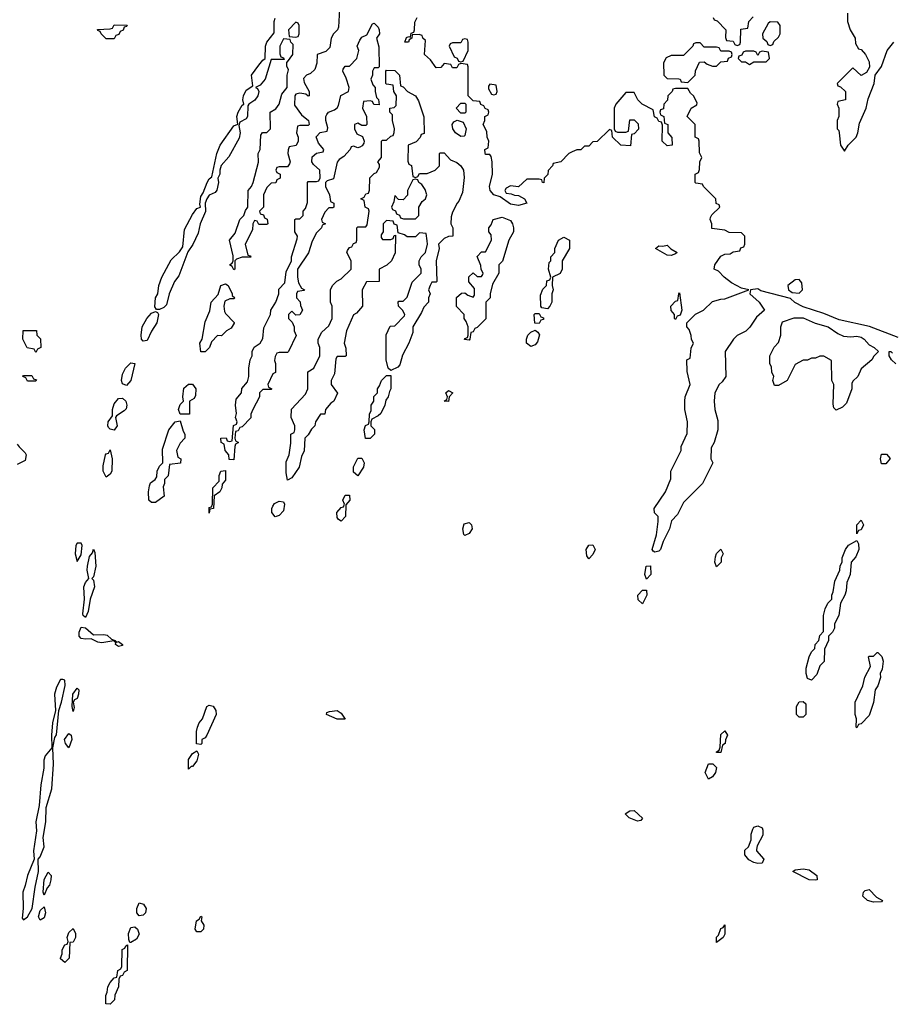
# Model space of a CAD drawing. Header units: inches. Extents: x 2769379 to 2883802, y 684208 to 828654.
# Tile 245 of 256: x 2830011 to 2834242, y 783666 to 788439. Entities that reach past the tile are written whole.
import ezdxf

# ---------------------------------------------------------------- set-up
doc = ezdxf.new("R2010")
doc.units = ezdxf.units.IN
doc.header["$MEASUREMENT"] = 0
doc.layers.add('C8738', color=7, linetype='Continuous')

msp = doc.modelspace()

# ---------------------------------------------------------------- linework, layer by layer
at = {"layer": 'C8738', "color": 2, "elevation": 2}
for points in [[(2831562, 788490), (2831556.9, 788403.1), (2831552, 788390), (2831532, 788370), (2831522, 788350), (2831515.3, 788304.7), (2831495.3, 788284.7), (2831454, 788270), (2831451.3, 788228.7), (2831442, 788198), (2831422, 788178), (2831402, 788170), (2831386.8, 788153.2), (2831390, 788134), (2831414, 788090), (2831414, 788070), (2831410, 788068), (2831398, 788078), (2831370, 788082), (2831350, 788078), (2831344.7, 788070), (2831344, 788024), (2831378, 787978), (2831412, 787950), (2831414, 787930), (2831410, 787926), (2831370, 787926), (2831358, 787922), (2831354, 787890), (2831362, 787870), (2831362, 787850), (2831351.1, 787828.9), (2831318, 787822), (2831312.7, 787807.3), (2831312, 787790), (2831322, 787750), (2831319.6, 787740.4), (2831310, 787726), (2831270, 787726), (2831258, 787722), (2831254, 787710), (2831258, 787698), (2831274, 787690), (2831274, 787670), (2831258, 787662), (2831252.7, 787647.3), (2831230, 787646), (2831210, 787626), (2831194, 787590), (2831194, 787530), (2831174, 787510), (2831178, 787498), (2831192.7, 787492.7), (2831198, 787478), (2831211.6, 787471.6), (2831214, 787450), (2831210, 787446), (2831170, 787446), (2831162, 787462), (2831150, 787466), (2831142, 787450), (2831139.6, 787420.4), (2831104.7, 787350), (2831118, 787298), (2831130, 787294), (2831132, 787288), (2831090, 787288), (2831062, 787278), (2831054, 787270), (2831054, 787230), (2831050, 787226), (2831042, 787242), (2831028, 787250), (2831042, 787258), (2831046, 787270), (2831046, 787294), (2831028, 787370), (2831056.5, 787403.5), (2831079, 787470), (2831098, 787490), (2831105.6, 787514.4), (2831118, 787530), (2831119, 787610), (2831135.3, 787630), (2831144, 787650), (2831168.4, 787748.4), (2831168, 787790), (2831178, 787810), (2831180.4, 787879.6), (2831188.4, 787891.6), (2831210, 787892), (2831228, 787910), (2831226, 787990), (2831253.6, 788006.4), (2831268.7, 788030), (2831282.7, 788077.3), (2831308.7, 788110), (2831308.7, 788170), (2831315.3, 788195.3), (2831307.3, 788212.7), (2831306, 788234), (2831310, 788234), (2831335.3, 788270), (2831338, 788318), (2831326, 788330), (2831322, 788342), (2831290, 788346), (2831272, 788310), (2831272.7, 788272.7), (2831278, 788258), (2831290, 788254), (2831294, 788246), (2831230, 788246), (2831201, 788150), (2831178, 788122), (2831154, 788110), (2831164.7, 788104.7), (2831171.1, 788091.1), (2831166, 788070), (2831151, 788049), (2831122, 788030), (2831118, 788022), (2831116, 787970), (2831110, 787958), (2831078, 787942), (2831074, 787926), (2831081, 787890), (2831076, 787864), (2831025.2, 787774.8), (2830987.5, 787732.5), (2830981, 787710), (2830981, 787690), (2830971.3, 787670), (2830974.8, 787650), (2830966.8, 787613.2), (2830958.8, 787601.2), (2830930, 787588), (2830918, 787570), (2830911.3, 787550), (2830911.6, 787508.4), (2830886, 787450), (2830876, 787404), (2830851, 787349), (2830826, 787314), (2830782.5, 787197.5), (2830762, 787170), (2830736, 787110), (2830723.5, 787056.5), (2830710, 787044), (2830690, 787033.2), (2830674.6, 787034.6), (2830667.2, 787047.2), (2830669.7, 787090), (2830681.6, 787110), (2830686.3, 787150), (2830701.1, 787190), (2830745.6, 787274.4), (2830786.7, 787313.3), (2830802.7, 787337.3), (2830810, 787421), (2830850, 787494.8), (2830870, 787522.8), (2830888, 787530), (2830884.7, 787544.7), (2830890, 787582), (2830901.2, 787598.8), (2830919.6, 787650), (2830930, 787667.3), (2830942.7, 787677.3), (2830967.7, 787790), (2830983.5, 787830), (2831050, 787924.7), (2831068.4, 787931.6), (2831063.7, 787970), (2831070, 787991), (2831090, 788024.7), (2831098, 788030), (2831093.2, 788050), (2831096.2, 788070), (2831110, 788096.4), (2831142, 788118), (2831135.4, 788170), (2831170, 788218.8), (2831190, 788242.8), (2831202, 788250), (2831203.5, 788310), (2831209.6, 788329.6), (2831244.8, 788375.2), (2831245.3, 788430), (2831250, 788446.8)], [(2834024.7, 788470), (2834024.7, 788430), (2834038, 788390), (2834062, 788350), (2834063.6, 788323.6), (2834078, 788298), (2834090, 788294), (2834112, 788270), (2834130, 788234), (2834131, 788209), (2834116.9, 788183.1), (2834090, 788168), (2834050, 788206), (2833974, 788130), (2833978, 788118), (2833990, 788114), (2834014, 788090), (2834014, 788050), (2833978, 788042), (2833974, 788030), (2833982, 788010), (2833982, 787970), (2833974, 787950), (2833974, 787910), (2833982, 787902), (2833984.7, 787890), (2833991.3, 787831.3), (2834010, 787802), (2834028, 787830), (2834066.6, 787870), (2834075.1, 787890), (2834082.7, 787937.3), (2834115.1, 788010), (2834124.5, 788055.5), (2834153.2, 788130), (2834159, 788170), (2834190, 788212), (2834217.2, 788290), (2834249.2, 788330)], [(2834270, 786898), (2834131.4, 786951.4), (2833983.8, 786983.8), (2833910, 787014.7), (2833810, 787047.3), (2833768.5, 787068.5), (2833747.6, 787087.6), (2833605.1, 787125.1), (2833590, 787134.5), (2833554, 787130), (2833551.3, 787110), (2833596, 787070), (2833622, 787030), (2833583.5, 786996.5), (2833550.9, 786949.1), (2833531.1, 786928.9), (2833490, 786908), (2833472, 786890), (2833432, 786830), (2833434, 786710), (2833416.9, 786683.1), (2833402, 786670), (2833382, 786630), (2833378, 786590), (2833381, 786550), (2833395.3, 786495.3), (2833396, 786450), (2833378, 786390), (2833363.6, 786363.6), (2833362, 786310), (2833372, 786290), (2833322, 786190), (2833230, 786098), (2833199.8, 786040.2), (2833171.1, 786008.9), (2833161, 785970), (2833130.8, 785910), (2833118, 785870), (2833110, 785862), (2833090, 785858), (2833083.1, 785863.1), (2833078, 785870), (2833098, 785942), (2833106, 786006), (2833106, 786030), (2833088.4, 786048.4), (2833088, 786070), (2833142, 786150), (2833167.3, 786212.7), (2833168, 786250), (2833218, 786350), (2833218, 786370), (2833247.3, 786432.7), (2833248.7, 786490), (2833235.3, 786550), (2833235.3, 786590), (2833238, 786610), (2833262, 786670), (2833247.3, 786732.7), (2833246, 786790), (2833262, 786798), (2833267.3, 786847.3), (2833278, 786870), (2833268.4, 786888.4), (2833267.3, 786907.3), (2833256.4, 786936.4), (2833246, 786950), (2833246, 786970), (2833288, 787012), (2833326, 787030), (2833370, 787072), (2833410, 787084.7), (2833430, 787086), (2833546, 787130), (2833510, 787137.6), (2833462.8, 787162.8), (2833426.6, 787190), (2833399.1, 787219.1), (2833378, 787230), (2833382, 787250), (2833410, 787292), (2833430, 787302), (2833456.4, 787303.6), (2833470, 787314), (2833502, 787318), (2833507.3, 787332.7), (2833522, 787338), (2833526, 787350), (2833526, 787390), (2833510, 787406), (2833450, 787408), (2833430, 787418), (2833367.3, 787427.3), (2833366, 787450), (2833358, 787470), (2833360.4, 787479.6), (2833367.3, 787492.7), (2833406, 787530), (2833402, 787542), (2833387.3, 787547.3), (2833386, 787570), (2833326, 787630), (2833322, 787642), (2833290, 787646), (2833286, 787650), (2833286, 787690), (2833302, 787698), (2833307.3, 787712.7), (2833308, 787750), (2833318, 787770), (2833307.3, 787792.7), (2833306, 787850), (2833302, 787862), (2833286, 787870), (2833286, 787930), (2833248, 787970), (2833266, 788010), (2833294.6, 788025.4), (2833296.4, 788036.4), (2833278, 788070), (2833263.1, 788083.1), (2833250, 788106), (2833190, 788106), (2833178, 788102), (2833174, 788090), (2833154, 788070), (2833151.6, 788048.4), (2833134, 788030), (2833132.7, 788007.3), (2833118, 788002), (2833114, 787990), (2833118, 787978), (2833134, 787970), (2833138, 787938), (2833154, 787930), (2833154, 787890), (2833172.7, 787867.3), (2833174, 787830), (2833150, 787828), (2833126, 787850), (2833127.3, 787927.3), (2833122, 787942), (2833110, 787946), (2833102, 787962), (2833088.4, 787968.4), (2833082, 788002), (2833028.9, 788028.9), (2833008, 788050), (2832990, 788086), (2832950, 788086), (2832902, 788030), (2832894, 788010), (2832894, 787910), (2832898, 787898), (2832910, 787894), (2832950, 787894), (2832962, 787898), (2832970, 787954), (2832990, 787954), (2833010, 787934), (2833011.6, 787908.4), (2832990, 787886), (2832978, 787882), (2832972.7, 787827.3), (2832926, 787830), (2832886, 787870), (2832882, 787902), (2832870, 787906), (2832811.6, 787848.4), (2832790, 787846), (2832770, 787826), (2832750, 787826), (2832731.6, 787808.4), (2832712.7, 787807.3), (2832690, 787798), (2832674, 787790), (2832634, 787750), (2832598, 787742), (2832594, 787730), (2832572.7, 787707.3), (2832571.6, 787688.4), (2832554, 787670), (2832551.6, 787648.4), (2832546, 787650), (2832542, 787662), (2832530, 787666), (2832470, 787666), (2832430, 787628), (2832390, 787633.2), (2832370, 787622), (2832364, 787610), (2832370, 787598), (2832394.8, 787594.8), (2832410, 787587.7), (2832430, 787587.3), (2832458, 787570), (2832470, 787549.2), (2832430, 787538.4), (2832390, 787545.1), (2832340.9, 787580.9), (2832309.5, 787590), (2832291.8, 787610), (2832289.5, 787630), (2832304, 787690), (2832302, 787750), (2832296.4, 787776.4), (2832290, 787786), (2832270, 787786), (2832268.4, 787791.6), (2832266, 787810), (2832282, 787818), (2832286, 787850), (2832278, 787870), (2832276.4, 787896.4), (2832258, 787930), (2832266, 787950), (2832266, 787970), (2832282, 787978), (2832286, 787990), (2832282, 788002), (2832268, 788008), (2832262, 788022), (2832247.3, 788027.3), (2832242, 788042), (2832210, 788046), (2832186, 788070), (2832186, 788210), (2832182, 788222), (2832150, 788226), (2832138, 788222), (2832130, 788206), (2832110, 788206), (2832102, 788222), (2832070, 788226), (2832052.7, 788207.3), (2832030, 788206), (2832003.6, 788243.6), (2831974, 788270), (2831978, 788338), (2831966, 788350), (2831962, 788362), (2831947.3, 788367.3), (2831914, 788366), (2831912, 788350), (2831899.6, 788340.4), (2831896, 788330), (2831878, 788330), (2831887.2, 788352.8), (2831898, 788358), (2831906, 788354), (2831910, 788374), (2831922, 788378), (2831926, 788390), (2831927.3, 788427.3), (2831938, 788450)], [(2833374, 788450), (2833378, 788438), (2833392.7, 788432.7), (2833434, 788390), (2833432.7, 788352.7), (2833438, 788338), (2833470, 788334), (2833478, 788318), (2833490, 788314), (2833502, 788318), (2833506, 788330), (2833507.3, 788392.7), (2833542, 788398), (2833546, 788430), (2833567.3, 788452.7)], [(2834258, 786770), (2834238, 786790), (2834226, 786810), (2834226, 786830), (2834234, 786830), (2834242, 786822)], [(2830000, 786381.4), (2830008.4, 786368.4), (2830038.5, 786338.5), (2830042.8, 786330), (2830038.5, 786301.5), (2830000, 786282.6)]]:
    msp.add_lwpolyline(points, dxfattribs=at)
at = {"layer": 'C8738', "color": 2}
for points, elevation in [([(2830430, 788346), (2830406, 788370), (2830402, 788382), (2830390, 788386), (2830388.7, 788391.3), (2830450, 788394), (2830462, 788398), (2830470, 788414), (2830532.7, 788412.7), (2830530, 788406), (2830518, 788402), (2830512.7, 788387.3), (2830498, 788382), (2830492.7, 788367.3), (2830478, 788362), (2830470, 788346)], 2), ([(2831754, 788026), (2831728.4, 788028.4), (2831722, 788042), (2831710, 788046), (2831678, 788042), (2831674, 788010), (2831692, 787970), (2831694, 787930), (2831690, 787926), (2831670, 787926), (2831650, 787938), (2831634, 787930), (2831634, 787910), (2831645.4, 787885.4), (2831672.7, 787872.7), (2831682, 787850), (2831679.6, 787840.4), (2831672, 787828), (2831659.6, 787820.4), (2831650, 787818), (2831630, 787826), (2831618, 787822), (2831614, 787810), (2831583.6, 787776.4), (2831559.6, 787760.4), (2831551.1, 787748.9), (2831532.7, 787667.3), (2831502, 787658), (2831494, 787650), (2831494, 787630), (2831514, 787590), (2831518, 787558), (2831534, 787550), (2831534, 787530), (2831530, 787526), (2831510, 787526), (2831490, 787506), (2831474, 787470), (2831478, 787458), (2831494, 787450), (2831478, 787442), (2831474, 787430), (2831450, 787406), (2831430, 787366), (2831411.3, 787308.7), (2831358, 787230), (2831358, 787190), (2831363.6, 787163.6), (2831378, 787138), (2831392, 787130), (2831390, 787126), (2831358, 787122), (2831354, 787110), (2831354, 787090), (2831371.6, 787071.6), (2831372.7, 787052.7), (2831382, 787030), (2831370, 787008), (2831350, 787006), (2831330, 787026), (2831314, 787010), (2831314, 786990), (2831332, 786972), (2831342, 786950), (2831342, 786930), (2831351.3, 786908.7), (2831314, 786830), (2831310, 786826), (2831270, 786826), (2831258, 786822), (2831250, 786806), (2831246.4, 786786.4), (2831252, 786772), (2831251.6, 786728.4), (2831238, 786722), (2831214, 786670), (2831218, 786658), (2831234, 786650), (2831230, 786646), (2831190, 786646), (2831174, 786630), (2831174, 786610), (2831142, 786550), (2831132.7, 786527.3), (2831131.6, 786508.4), (2831090, 786466), (2831078, 786462), (2831070, 786446), (2831058, 786442), (2831054, 786410), (2831058, 786398), (2831072, 786390), (2831058, 786382), (2831054, 786370), (2831050, 786306), (2831027.3, 786307.3), (2831026, 786330), (2831008, 786350), (2831002, 786382), (2830988, 786390), (2830986, 786410), (2831012, 786412), (2831018, 786398), (2831030, 786394), (2831042, 786398), (2831048.4, 786471.6), (2831062, 786478), (2831066, 786490), (2831058, 786510), (2831062, 786530), (2831058, 786570), (2831060.4, 786599.6), (2831086, 786630), (2831088.4, 786651.6), (2831116.4, 786683.6), (2831122, 786710), (2831122, 786750), (2831128, 786790), (2831138, 786810), (2831138, 786830), (2831148.9, 786851.1), (2831178, 786870), (2831190, 786894), (2831195.3, 786944.7), (2831228, 787010), (2831228.7, 787030), (2831253.2, 787070), (2831268, 787110), (2831268, 787132), (2831296.4, 787163.6), (2831303.1, 787216.9), (2831328.7, 787270), (2831328.7, 787290), (2831356.4, 787376.4), (2831358, 787390), (2831346, 787410), (2831346, 787470), (2831350, 787474), (2831370, 787474), (2831386, 787490), (2831386, 787510), (2831396.4, 787523.6), (2831407.3, 787552.7), (2831406, 787650), (2831410, 787654), (2831450, 787654), (2831462, 787658), (2831467.3, 787672.7), (2831466, 787710), (2831436.4, 787736.4), (2831428, 787750), (2831430, 787774), (2831450, 787792), (2831482, 787798), (2831486, 787810), (2831460.2, 787840.2), (2831448.7, 787871.3), (2831468.4, 787891.6), (2831502, 787898), (2831506, 787914), (2831495.3, 787950), (2831495.3, 787970), (2831500.2, 787979.8), (2831509.1, 787990.9), (2831538, 788002), (2831550, 788012), (2831557.2, 788022.8), (2831568, 788072), (2831606, 788090), (2831608, 788110), (2831594.6, 788154.6), (2831578, 788190), (2831580.4, 788199.6), (2831590, 788214), (2831610, 788214), (2831646, 788250), (2831655.3, 788290), (2831648, 788310), (2831660.4, 788339.6), (2831670, 788354), (2831694.6, 788365.4), (2831722, 788418), (2831730, 788422), (2831750, 788402), (2831754.8, 788390), (2831756, 788370), (2831742, 788350), (2831752.7, 788307.3), (2831754, 788210), (2831750, 788206), (2831730, 788206), (2831722, 788190), (2831722, 788170), (2831714, 788150), (2831723.6, 788123.6), (2831734, 788110), (2831734, 788090), (2831742, 788062), (2831751.6, 788051.6)], 2), ([(2831350, 788426), (2831314, 788390), (2831318, 788358), (2831350, 788354), (2831362, 788358), (2831366, 788370), (2831366, 788410), (2831362, 788422)], 2), ([(2833650, 788428), (2833639.6, 788420.4), (2833612, 788370), (2833614, 788350), (2833632.7, 788332.7), (2833638, 788318), (2833650, 788314), (2833662, 788318), (2833667.3, 788332.7), (2833690, 788354), (2833698, 788370), (2833698, 788410), (2833687.3, 788427.3)], 2), ([(2832170, 788346), (2832158, 788342), (2832150, 788326), (2832110, 788326), (2832098, 788322), (2832094, 788310), (2832118, 788258), (2832132.7, 788252.7), (2832138, 788238), (2832150, 788234), (2832162, 788238), (2832186, 788290), (2832186, 788330), (2832182, 788342)], 2), ([(2833310, 788326), (2833290, 788326), (2833278, 788322), (2833274, 788310), (2833230, 788266), (2833170, 788266), (2833145.4, 788254.6), (2833132, 788230), (2833134, 788170), (2833150, 788154), (2833207.3, 788152.7), (2833214, 788150), (2833218, 788138), (2833250, 788134), (2833286, 788170), (2833288.4, 788191.6), (2833307.3, 788232.7), (2833330, 788234), (2833343.6, 788223.6), (2833370, 788214), (2833390, 788214), (2833410, 788234), (2833442, 788238), (2833447.3, 788252.7), (2833462, 788258), (2833466, 788270), (2833462, 788282), (2833450, 788286), (2833410, 788286), (2833402, 788302), (2833390, 788306), (2833330, 788306)], 2), ([(2833610, 788286), (2833598, 788282), (2833590, 788266), (2833582, 788282), (2833570, 788286), (2833530, 788286), (2833518, 788282), (2833512.7, 788267.3), (2833498, 788262), (2833494, 788250), (2833510, 788234), (2833530, 788234), (2833550, 788222), (2833570, 788234), (2833630, 788234), (2833646, 788250), (2833642, 788282)], 2), ([(2831930, 787674), (2831942, 787678), (2831950, 787694), (2831987.3, 787692.7), (2832026, 787710), (2832046, 787730), (2832046, 787790), (2832050, 787794), (2832070, 787794), (2832099.6, 787759.6), (2832130, 787747.3), (2832150, 787730.7), (2832163.1, 787710), (2832166.4, 787673.6), (2832158.8, 787601.2), (2832141, 787559), (2832132, 787550), (2832110, 787506), (2832103.6, 787483.6), (2832102, 787450), (2832112, 787430), (2832112, 787390), (2832090, 787388), (2832070, 787378), (2832042, 787350), (2832044.7, 787330), (2832031, 787270), (2832034, 787170), (2832030, 787166), (2832010, 787166), (2832002, 787150), (2831994, 787130), (2832002, 787110), (2831994, 787090), (2831994, 787070), (2831970, 787046), (2831959.8, 787020.2), (2831918, 786950), (2831916.9, 786923.1), (2831898, 786870), (2831867.3, 786812.7), (2831854.4, 786765.6), (2831845.4, 786754.6), (2831810, 786738), (2831798, 786750), (2831788, 786790), (2831788.4, 786911.6), (2831807.3, 786952.7), (2831830, 786954), (2831876.4, 787003.6), (2831878, 787010), (2831868, 787030), (2831848, 787050), (2831846, 787070), (2831850, 787074), (2831870, 787074), (2831890, 787094), (2831914, 787166), (2831958, 787210), (2831958, 787230), (2831948, 787250), (2831948, 787270), (2831958, 787290), (2831978, 787310), (2831988, 787350), (2831987.3, 787367.3), (2831982, 787402), (2831950, 787406), (2831930, 787386), (2831890, 787386), (2831876.4, 787396.4), (2831846, 787406), (2831842, 787442), (2831827.3, 787447.3), (2831822, 787462), (2831790, 787466), (2831774, 787450), (2831774, 787410), (2831763.6, 787396.4), (2831763.6, 787383.6), (2831770, 787374), (2831810, 787374), (2831822, 787378), (2831827.3, 787392.7), (2831834, 787394), (2831831.6, 787308.4), (2831814, 787270), (2831791.6, 787248.4), (2831754, 787230), (2831754, 787170), (2831692.7, 787167.3), (2831672, 787130), (2831674, 787050), (2831643.6, 787016.4), (2831630, 787008), (2831596, 786930), (2831584.7, 786870), (2831592.7, 786847.3), (2831594, 786810), (2831590, 786806), (2831550, 786806), (2831544.7, 786795.3), (2831538, 786722), (2831522, 786690), (2831522, 786670), (2831551.6, 786628.4), (2831534, 786590), (2831519.6, 786580.4), (2831494, 786550), (2831490, 786526), (2831470, 786526), (2831444.7, 786490), (2831442, 786470), (2831425.4, 786454.6), (2831410, 786426), (2831394, 786410), (2831390.7, 786349.3), (2831378, 786322), (2831366.8, 786270), (2831330, 786218), (2831310, 786206), (2831302.7, 786242.7), (2831304, 786296), (2831318, 786330), (2831326, 786386), (2831326, 786430), (2831342, 786438), (2831346, 786450), (2831346, 786470), (2831328, 786510), (2831328.4, 786551.6), (2831396.4, 786623.6), (2831408, 786650), (2831408.4, 786731.6), (2831438, 786750), (2831466, 786810), (2831466, 786850), (2831458, 786870), (2831458, 786890), (2831476.4, 786923.6), (2831510, 786954), (2831526, 786990), (2831526, 787050), (2831518, 787070), (2831518, 787130), (2831528, 787150), (2831548.9, 787171.1), (2831570, 787182), (2831618, 787230), (2831618, 787270), (2831598, 787310), (2831600.4, 787319.6), (2831610, 787334), (2831622, 787338), (2831630, 787354), (2831642, 787358), (2831646, 787370), (2831646, 787430), (2831650, 787434), (2831690, 787434), (2831696.4, 787443.6), (2831706, 787510), (2831702, 787522), (2831686, 787530), (2831682, 787562), (2831666, 787570), (2831682, 787578), (2831690, 787594), (2831702, 787598), (2831707.3, 787612.7), (2831708.4, 787671.6), (2831730, 787694), (2831742, 787698), (2831756.4, 787723.6), (2831756.4, 787736.4), (2831748, 787750), (2831766, 787770), (2831766, 787850), (2831770, 787854), (2831790, 787854), (2831810, 787874), (2831822, 787878), (2831827.3, 787892.7), (2831828, 787910), (2831818, 787950), (2831818, 787978), (2831806, 787990), (2831806, 788010), (2831827.3, 788012.7), (2831836.4, 788023.6), (2831838, 788070), (2831826, 788090), (2831822, 788122), (2831790, 788126), (2831786, 788130), (2831786, 788190), (2831790, 788194), (2831830, 788192), (2831852, 788170), (2831858, 788118), (2831870, 788114), (2831891.3, 788091.3), (2831930.8, 788070), (2831944.9, 788044.9), (2831971.3, 787968.7), (2831972.7, 787887.3), (2831958, 787882), (2831952.7, 787867.3), (2831932.7, 787847.3), (2831894, 787830), (2831892.7, 787752.7), (2831898, 787738), (2831911.6, 787731.6), (2831918, 787678)], 2), ([(2832290, 788126), (2832283.6, 788116.4), (2832283.6, 788103.6), (2832298, 788078), (2832310, 788074), (2832322, 788078), (2832326, 788090), (2832322, 788122)], 2), ([(2832150, 787986), (2832128, 788010), (2832150, 788034), (2832170, 788034), (2832174, 788030), (2832174, 787990), (2832170, 787986)], 2), ([(2832150, 787872.3), (2832124.2, 787890), (2832111.8, 787910), (2832107.6, 787930), (2832116, 787944), (2832131.6, 787951.6), (2832162, 787942), (2832176, 787910), (2832170, 787878), (2832166.4, 787873.6)], 2), ([(2831930, 787666), (2831918, 787662), (2831892, 787610), (2831891.6, 787588.4), (2831870, 787566), (2831847.3, 787567.3), (2831830, 787586), (2831824.7, 787555.3), (2831814, 787530), (2831818, 787518), (2831832.7, 787512.7), (2831838, 787498), (2831852, 787492), (2831858, 787478), (2831872.7, 787472.7), (2831930, 787474), (2831946, 787490), (2831946, 787530), (2831963.1, 787556.9), (2831978, 787570), (2831986, 787590), (2831976.4, 787616.4), (2831960.4, 787640.4), (2831946, 787650), (2831942, 787662)], 2), ([(2832190, 786886), (2832168.4, 786888.4), (2832170, 786894), (2832182, 786898), (2832186, 786910), (2832186, 786950), (2832176.4, 786976.4), (2832166, 786990), (2832166, 787010), (2832128.4, 787048.4), (2832128.4, 787091.6), (2832152.7, 787112.7), (2832170, 787114), (2832183.6, 787103.6), (2832210, 787094), (2832216.4, 787103.6), (2832216.4, 787136.4), (2832188.4, 787168.4), (2832188.4, 787191.6), (2832210, 787212), (2832230, 787194), (2832250, 787194), (2832256.4, 787203.6), (2832258, 787210), (2832248, 787228), (2832247.3, 787247.3), (2832228.4, 787291.6), (2832250, 787314), (2832270, 787314), (2832298, 787370), (2832296.4, 787396.4), (2832286, 787410), (2832286, 787430), (2832296.4, 787443.6), (2832306, 787470), (2832350, 787481), (2832390, 787464.7), (2832401, 787450), (2832406, 787430), (2832404.7, 787410), (2832382, 787370), (2832351.6, 787268.4), (2832334, 787250), (2832334, 787210), (2832303.6, 787156.4), (2832292, 787110), (2832292, 787090), (2832272, 787070), (2832271.6, 786988.4), (2832230, 786946), (2832218, 786942), (2832210, 786926), (2832198, 786922), (2832194, 786890)], 2), ([(2832570, 787038), (2832542, 787042), (2832538, 787050), (2832536.4, 787103.6), (2832547.3, 787132.7), (2832566, 787150), (2832567.3, 787172.7), (2832582, 787178), (2832586, 787190), (2832575.3, 787230), (2832578, 787262), (2832586, 787270), (2832586, 787290), (2832606, 787310), (2832606, 787330), (2832624, 787370), (2832650, 787384.9), (2832676.3, 787370), (2832676.3, 787330), (2832642, 787270), (2832641, 787230), (2832630.9, 787209.1), (2832594, 787190), (2832592, 787150), (2832598, 787130), (2832591.3, 787110), (2832591.3, 787070), (2832582, 787050)], 2), ([(2833170, 787296), (2833150, 787297), (2833094, 787330), (2833110, 787342.8), (2833130, 787340.7), (2833150, 787346), (2833167.9, 787327.9), (2833198, 787310), (2833190, 787304)], 2), ([(2833790, 787179), (2833770, 787177.2), (2833736, 787150), (2833738.8, 787130), (2833755.9, 787115.9), (2833790, 787113.4), (2833806.6, 787130), (2833803.2, 787163.2)], 2), ([(2830990, 786906), (2830970, 786908), (2830942, 786878), (2830930.9, 786849.1), (2830910, 786828), (2830889, 786829), (2830884, 786870), (2830895.3, 786890), (2830910, 786974), (2830933.2, 787026.8), (2830939, 787070), (2830974, 787106), (2830986, 787150), (2831010, 787158), (2831022, 787150), (2831042, 787110), (2831042, 787102), (2831054, 787090), (2831050, 787086), (2831030, 787086), (2831006, 787074), (2831001, 787050), (2831004.7, 787024.7), (2831010, 787014), (2831051.6, 786971.6), (2831051.6, 786968.4), (2831036.9, 786943.1), (2831014, 786930)], 2), ([(2833190, 786986), (2833186, 786990), (2833186, 787010), (2833168.9, 787028.9), (2833168.7, 787050), (2833190, 787074), (2833202, 787078), (2833206, 787110), (2833210, 787114), (2833222, 787030), (2833212.7, 787007.3), (2833198, 787002)], 2), ([(2830610, 786881.2), (2830602.7, 786890), (2830599.6, 786910), (2830605.7, 786950), (2830627.6, 786990), (2830650, 787016.3), (2830670, 787024.7), (2830679.8, 787019.8), (2830684.7, 787010), (2830676, 786970), (2830650, 786928.7), (2830630, 786884)], 2), ([(2832530, 786966), (2832508.4, 786968.4), (2832506, 787010), (2832510, 787014), (2832530, 787014), (2832538, 786998), (2832550, 786994), (2832550, 786986), (2832538, 786982)], 2), ([(2834040.7, 786900.7), (2834070, 786904.9), (2834090, 786899.1), (2834106, 786890), (2834130, 786862), (2834154, 786850), (2834174, 786830), (2834151.6, 786808.4), (2834142, 786790), (2834090, 786746), (2834074, 786710), (2834050, 786686), (2834044.7, 786675.3), (2834044.7, 786650), (2834019.8, 786580.2), (2833999.8, 786560.2), (2833970, 786546), (2833958, 786558), (2833954.6, 786574.6), (2833958, 786670), (2833948, 786690), (2833947.3, 786787.3), (2833910, 786808), (2833890, 786808), (2833870, 786798), (2833850, 786798), (2833830, 786788), (2833810, 786788), (2833770, 786768), (2833732, 786690), (2833690, 786666), (2833670, 786666), (2833662, 786690), (2833668, 786710), (2833658, 786730), (2833656.4, 786756.4), (2833648, 786770), (2833648, 786810), (2833669.1, 786850.9), (2833690, 786874), (2833702, 786910), (2833702, 786950), (2833710, 786974), (2833766.6, 786993.4), (2833810, 786993.4), (2833867.5, 786967.5), (2833930.5, 786950.5), (2833978, 786918), (2834005.4, 786905.4)], 2), ([(2830090, 786826), (2830082, 786842), (2830048.4, 786848.4), (2830026, 786890), (2830028.4, 786931.6), (2830092.7, 786932.7), (2830094, 786910), (2830111.6, 786891.6), (2830114, 786850), (2830098, 786842)], 2), ([(2832490, 786854), (2832468.7, 786870), (2832468.7, 786890), (2832475.3, 786910), (2832490, 786924.7), (2832510, 786934), (2832523.6, 786923.6), (2832530.9, 786910.9), (2832522, 786878), (2832510, 786862)], 2), ([(2830530, 786665.2), (2830510, 786674), (2830505.7, 786690), (2830510, 786721), (2830525.1, 786750), (2830550, 786776), (2830570, 786772), (2830550.5, 786689.5)], 2), ([(2830050, 786686), (2830042, 786702), (2830026, 786710), (2830030, 786714), (2830070, 786714), (2830078, 786698), (2830092.7, 786692.7), (2830090, 786686)], 2), ([(2831688, 786408), (2831682, 786450), (2831688.4, 786471.6), (2831702, 786478), (2831706, 786490), (2831707.3, 786527.3), (2831715.3, 786544.7), (2831715.3, 786570), (2831728, 786590), (2831728.4, 786611.6), (2831746, 786630), (2831746, 786650), (2831756.4, 786663.6), (2831766, 786690), (2831790, 786714), (2831810, 786714), (2831811.1, 786648.9), (2831803.6, 786636.4), (2831798, 786610), (2831786, 786594), (2831781, 786570), (2831762, 786530), (2831750, 786518), (2831718, 786502), (2831714, 786490), (2831714, 786470), (2831731.6, 786451.6), (2831732, 786430), (2831710, 786408)], 2), ([(2830790, 786526), (2830782, 786550), (2830790, 786574), (2830806, 786590), (2830802, 786610), (2830807, 786653), (2830830, 786672), (2830850, 786672), (2830864.7, 786650), (2830863.6, 786616.4), (2830856.9, 786603.1), (2830834, 786590), (2830834, 786526), (2830830, 786526)], 2), ([(2830470, 786449.2), (2830450, 786453.2), (2830442.7, 786462.7), (2830438, 786470), (2830440.9, 786490), (2830462, 786518), (2830461.6, 786550), (2830470, 786577.3), (2830490, 786602), (2830510, 786604), (2830526.8, 786590), (2830530.8, 786570), (2830527.3, 786552.7), (2830518, 786542), (2830481.4, 786518.6), (2830476, 786510), (2830484, 786470)], 2), ([(2832090, 786588), (2832068.7, 786590), (2832082, 786598), (2832086, 786610), (2832078, 786630), (2832090, 786642), (2832111, 786630), (2832094, 786610)], 2), ([(2830650, 786098), (2830638, 786110), (2830636, 786150), (2830640.1, 786179.9), (2830645.6, 786194.4), (2830668, 786210), (2830676.4, 786223.6), (2830678, 786250), (2830690, 786274), (2830706, 786290), (2830703.1, 786356.9), (2830735.3, 786450), (2830766, 786490), (2830790, 786494), (2830803.6, 786443.6), (2830812, 786430), (2830812, 786410), (2830790, 786386), (2830772, 786350), (2830778, 786318), (2830792, 786310), (2830791.6, 786288.4), (2830738, 786282), (2830731.6, 786228.4), (2830714, 786210), (2830714, 786190), (2830706.4, 786173.6), (2830711.6, 786128.4), (2830670, 786098)], 2), ([(2830430, 786222), (2830416, 786250), (2830416, 786276), (2830427.6, 786330), (2830430, 786334.8), (2830442, 786338), (2830450, 786354), (2830459.1, 786310), (2830458.8, 786250), (2830450, 786235.3)], 2), ([(2831650, 786228), (2831630, 786246), (2831628.9, 786271.1), (2831650, 786314), (2831670, 786314), (2831682, 786290), (2831678, 786270)], 2), ([(2834190, 786286), (2834184, 786310), (2834190, 786332), (2834212.7, 786332.7), (2834231.3, 786311.3), (2834210, 786286)], 2), ([(2830930, 786046), (2830930, 786074), (2830942, 786078), (2830946, 786090), (2830948, 786170), (2830978, 786202), (2830978, 786230), (2830986, 786250), (2831010, 786254), (2831010, 786206), (2830992.7, 786187.3), (2830992, 786170), (2830982, 786150), (2830954, 786130), (2830951.3, 786070), (2830934, 786066)], 2), ([(2831570, 786008.7), (2831556.4, 786016.4), (2831550, 786026), (2831548.7, 786050), (2831570, 786074), (2831582, 786078), (2831586, 786090), (2831578, 786110), (2831590, 786134), (2831610, 786134), (2831612, 786110), (2831592.7, 786087.3), (2831591, 786030)], 2), ([(2831250, 786028.7), (2831234, 786050), (2831233.2, 786070), (2831238.6, 786081.4), (2831246.3, 786093.7), (2831270, 786104.7), (2831290, 786102), (2831296, 786090), (2831290, 786058), (2831270, 786035.3)], 2), ([(2832170, 785938), (2832164, 785944), (2832159, 785970), (2832165.6, 785994.4), (2832190, 786002), (2832202, 785990), (2832204.7, 785970), (2832190, 785948)], 2), ([(2834070, 785946), (2834069.2, 785990.8), (2834090, 786012), (2834102, 785990), (2834090, 785966), (2834078, 785962)], 2), ([(2830310, 785901.2), (2830290, 785901.2), (2830284.4, 785890), (2830280.5, 785850), (2830290, 785812), (2830310, 785844.7), (2830314.3, 785890)], 6), ([(2832770, 785826), (2832760.4, 785840.4), (2832758, 785870), (2832770, 785892), (2832790, 785894), (2832802, 785870), (2832790, 785846)], 2), ([(2833850, 785238), (2833830, 785246), (2833824, 785270), (2833824.7, 785295.3), (2833838, 785350), (2833850, 785374), (2833866, 785390), (2833868, 785410), (2833886, 785430), (2833890, 785454), (2833907.3, 785472.7), (2833908.7, 785550), (2833916.5, 785583.5), (2833929, 785611), (2833948, 785630), (2833948, 785650), (2833954.6, 785665.4), (2833963.1, 785716.9), (2833988, 785770), (2833988.9, 785791.1), (2833998, 785810), (2833998, 785830), (2834014, 785870), (2834030, 785891.3), (2834070, 785914), (2834078, 785898), (2834078.8, 785870), (2834065.4, 785834.6), (2834042, 785810), (2834038, 785750), (2834022, 785710), (2834018, 785670), (2834011.1, 785648.9), (2833991.3, 785610), (2833982.8, 785550), (2833962, 785510), (2833962, 785490), (2833952, 785470), (2833932, 785450), (2833932, 785430), (2833912.7, 785387.3), (2833911.6, 785328.4), (2833890, 785306), (2833875.3, 785264.7)], 2), ([(2830330, 785541.2), (2830319, 785550), (2830318, 785558), (2830325.4, 785630), (2830322.8, 785690), (2830330, 785710.7), (2830346.6, 785730), (2830338.7, 785770), (2830339.7, 785790), (2830350, 785836), (2830364.8, 785855.2), (2830370, 785872), (2830375.9, 785855.9), (2830381.1, 785790), (2830370, 785738), (2830362, 785730), (2830370, 785722), (2830373.7, 785690), (2830352.7, 785630), (2830344, 785570)], 2), ([(2833390, 785786), (2833382, 785810), (2833384.7, 785835.3), (2833389.1, 785850.9), (2833410, 785872), (2833422, 785850), (2833412, 785830), (2833412, 785810)], 2), ([(2833050, 785726), (2833042, 785750), (2833048.7, 785790), (2833070, 785792), (2833071, 785750)], 2), ([(2833030, 785608), (2833010, 785626), (2833008.7, 785650), (2833030, 785674), (2833050, 785674), (2833051.1, 785648.9)], 2), ([(2830370, 785456.3), (2830419.1, 785459.1), (2830436, 785456), (2830456, 785436), (2830474, 785430), (2830482, 785422), (2830490, 785424.7), (2830510.5, 785410.5), (2830510, 785406), (2830490, 785401.2), (2830475.3, 785410), (2830478, 785418), (2830468.4, 785428.4), (2830410, 785417.6), (2830390, 785420.7), (2830357.5, 785437.5), (2830330, 785435.6), (2830310, 785439.7), (2830300.5, 785450), (2830299.7, 785470), (2830310, 785493.4), (2830330, 785490.7)], 2), ([(2834070, 785006), (2834066, 785010), (2834068, 785050), (2834062, 785070), (2834062, 785130), (2834098, 785210), (2834108.4, 785251.6), (2834136.4, 785303.6), (2834126, 785350), (2834130, 785354), (2834150, 785354), (2834168.4, 785371.6), (2834171.6, 785371.6), (2834191.6, 785351.6), (2834198, 785330), (2834192, 785290), (2834182, 785270), (2834184.7, 785250), (2834171.3, 785210), (2834158, 785190), (2834151.1, 785128.9), (2834130, 785066), (2834090, 785026), (2834078, 785022)], 2), ([(2830210, 785241.2), (2830190, 785204), (2830180.4, 785170), (2830185.5, 785090), (2830171.3, 785030), (2830166, 784970), (2830166.8, 784910), (2830134.9, 784870), (2830128.7, 784850), (2830128.4, 784810), (2830114.3, 784730), (2830106, 784630), (2830090.4, 784550.4), (2830092.4, 784507.6), (2830078.7, 784410), (2830081.6, 784370), (2830049.2, 784290.8), (2830038.6, 784241.4), (2830026.2, 784210), (2830028.9, 784130), (2830023, 784083), (2830030, 784076), (2830050, 784090.7), (2830072.4, 784130), (2830086.5, 784233.5), (2830102.7, 784310), (2830100.9, 784370), (2830110, 784380.7), (2830129.7, 784430), (2830125.8, 784474.2), (2830137.7, 784550), (2830140.5, 784619.5), (2830167.4, 784710), (2830175.8, 784830), (2830172.3, 784910), (2830181.2, 784958.8), (2830190, 784972), (2830202, 785090), (2830214.8, 785130), (2830231.2, 785211.2), (2830230, 785238), (2830220.4, 785240.4)], 6), ([(2830270, 785086), (2830265.2, 785110), (2830269.7, 785170), (2830290, 785198.8), (2830298.8, 785190), (2830296.3, 785170), (2830290, 785148.7), (2830278, 785142), (2830271.3, 785130), (2830274.8, 785105.2)], 2), ([(2833790, 785058), (2833778, 785070), (2833778, 785110), (2833790, 785132), (2833810, 785134), (2833822, 785122), (2833822, 785070), (2833810, 785058)], 2), ([(2830890, 784926), (2830868.7, 784928.7), (2830868.9, 784988.9), (2830874, 785010), (2830882, 785030), (2830898, 785050), (2830918, 785110), (2830930, 785116), (2830950, 785111), (2830962, 785090), (2830964.7, 785070), (2830918, 784970), (2830910, 784958), (2830894, 784950), (2830894, 784930)], 2), ([(2831550, 785047.6), (2831499, 785070), (2831500.2, 785079.8), (2831514, 785086), (2831550.9, 785090.9), (2831570, 785078), (2831590, 785048.7)], 2), ([(2830250, 784909.2), (2830234, 784930), (2830228.7, 784950), (2830250, 784978.8), (2830261, 784970), (2830264.9, 784950)], 2), ([(2833390, 784886), (2833388.7, 784890), (2833402, 784898), (2833407.3, 784912.7), (2833410, 784974), (2833430, 784992), (2833442, 784970), (2833432.7, 784947.3), (2833432, 784930), (2833418, 784922), (2833410, 784886)], 2), ([(2830830, 784806), (2830830, 784852), (2830850, 784882), (2830870, 784894), (2830878, 784878), (2830870, 784846), (2830850, 784818), (2830842, 784818)], 2), ([(2833350, 784758), (2833334, 784790), (2833350, 784831.3), (2833372, 784832), (2833390, 784814), (2833384.7, 784790), (2833370, 784768)], 2), ([(2833006.4, 784553.6), (2832966.6, 784570), (2832947, 784590), (2832970, 784604), (2832990, 784604.9), (2833030, 784568), (2833022.8, 784557.2)], 2), ([(2833590, 784348.2), (2833570, 784353.6), (2833546.6, 784366.6), (2833526, 784390), (2833527.5, 784412.5), (2833544, 784430), (2833557.2, 784462.8), (2833558, 784490), (2833564.8, 784515.2), (2833570, 784524.7), (2833590, 784531.3), (2833610, 784522), (2833614.8, 784510), (2833613.7, 784486.3), (2833586, 784434), (2833582.8, 784417.2), (2833582.8, 784410), (2833618.8, 784370), (2833610, 784349.6)], 2), ([(2833870, 784267), (2833839, 784270), (2833759, 784310), (2833770, 784317.3), (2833810, 784322.8), (2833838, 784318), (2833876, 784290), (2833878, 784270)], 2), ([(2830130, 784195.3), (2830126, 784210), (2830130, 784271), (2830150, 784306.8), (2830164, 784290), (2830163, 784270), (2830155.8, 784244.2), (2830144.7, 784230)], 2), ([(2834150, 784161.6), (2834121.2, 784170), (2834099, 784190), (2834102, 784210), (2834110, 784218), (2834130, 784222), (2834164.9, 784184.9), (2834194.8, 784170), (2834190, 784162)], 2), ([(2830110, 784074), (2830102.9, 784090), (2830110, 784120.7), (2830130, 784138), (2830136.4, 784110), (2830130, 784085.2)], 2), ([(2830590, 784095.3), (2830579, 784110), (2830579, 784130), (2830590, 784158), (2830611.1, 784151.1), (2830624.7, 784130), (2830622, 784110), (2830610, 784098)], 2), ([(2830870, 784018), (2830862, 784030), (2830868, 784070), (2830882, 784078), (2830890, 784094), (2830894, 784090), (2830892, 784070), (2830904.7, 784050), (2830902, 784030), (2830890, 784018)], 2), ([(2830230, 783868), (2830210, 783886), (2830209, 783889), (2830218, 783910), (2830218, 783930), (2830230, 783954), (2830242, 783958), (2830246, 783970), (2830242, 783990), (2830250, 784014), (2830270, 784034), (2830282, 784010), (2830282, 783990), (2830270, 783968), (2830254, 783966), (2830251.3, 783890)], 2), ([(2830546, 783966), (2830540.2, 783980.2), (2830539, 784010), (2830550, 784038), (2830570, 784042), (2830582, 784030), (2830590, 784006), (2830578, 783982), (2830550, 783966)], 2), ([(2833390, 783966), (2833389.3, 783990.7), (2833399, 784001), (2833410, 784034), (2833422, 784038), (2833430, 784052), (2833430, 784006), (2833422, 783990)], 2), ([(2830450, 783666), (2830428.7, 783668.7), (2830428.4, 783708.4), (2830435.3, 783724.7), (2830438, 783750), (2830450, 783772), (2830470, 783794), (2830482, 783798), (2830488, 783830), (2830502, 783838), (2830506, 783850), (2830508.9, 783931.1), (2830522, 783938), (2830526, 783950), (2830534, 783954), (2830532, 783830), (2830518, 783822), (2830510, 783806), (2830498, 783802), (2830492.7, 783787.3), (2830491.3, 783750), (2830472, 783710), (2830471.6, 783688.4)], 2)]:
    msp.add_lwpolyline(points, close=True, dxfattribs=dict(at, elevation=elevation))

doc.saveas('drawing.dxf')
